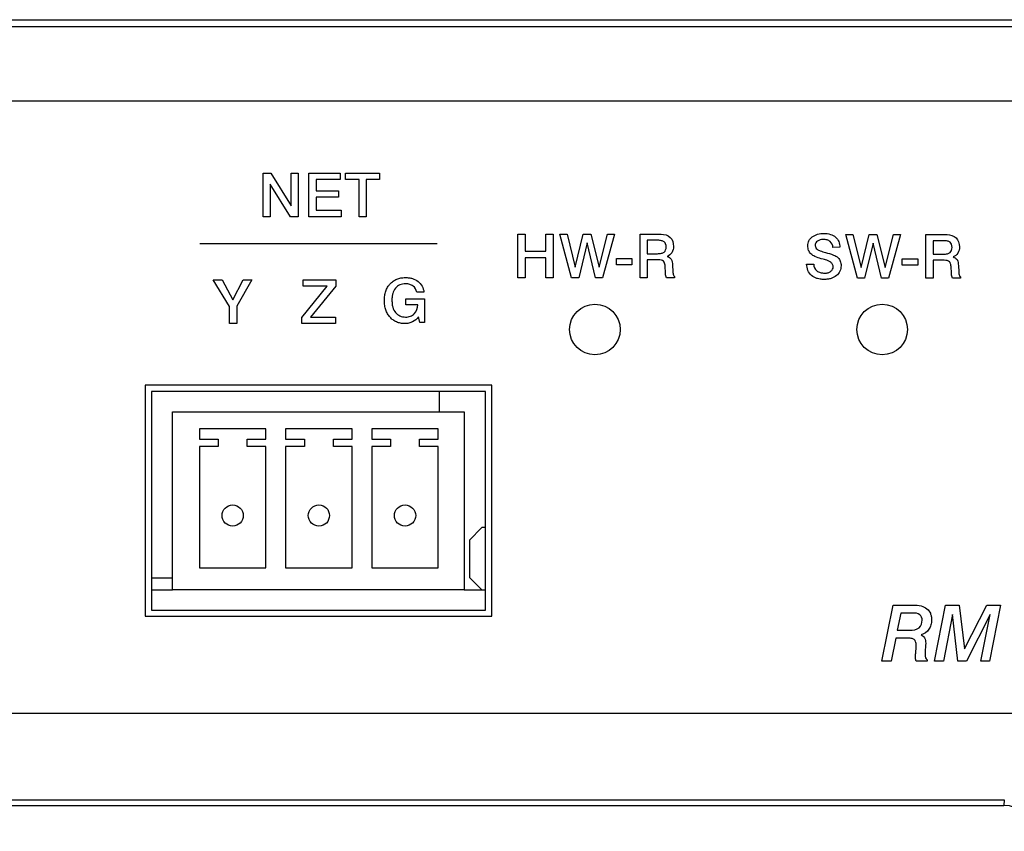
# Model space of a CAD drawing. Header units: inches. Extents: x 0 to 22, y 0 to 17.
# Tile 4 of 21: x 5.6 to 7.2, y 8.1 to 9.4. Entities that reach past the tile are written whole.
import ezdxf

# ---------------------------------------------------------------- set-up
doc = ezdxf.new("R2010")
doc.units = ezdxf.units.IN
doc.header["$LTSCALE"] = 1.21
doc.header["$MEASUREMENT"] = 0
doc.layers.get('0').update_dxf_attribs({"linetype": 'CONTINUOUS'})
doc.layers.add('3_ALL_AXES', color=7, linetype='CONTINUOUS')
doc.layers.add('7_ALL_FEATURES', color=7, linetype='CONTINUOUS')

msp = doc.modelspace()

# ---------------------------------------------------------------- linework, layer by layer
at = {"color": 7, "linetype": 'Continuous'}
for p, q in [((2.9024, 9.4098), (7.9224, 9.4098)), ((2.9014, 9.2798), (7.9234, 9.2798)), ((6.3672, 8.8147), (5.8322, 8.8147)), ((5.8322, 8.8147), (5.8322, 8.4647)), ((6.2937, 8.7822), (6.2937, 8.8147)), ((6.3672, 8.4647), (6.3672, 8.8147)), ((6.3614, 8.5968), (6.3414, 8.5768)), ((6.3672, 8.5968), (6.3614, 8.5968)), ((6.3414, 8.5768), (6.3414, 8.5168)), ((5.8322, 8.5165), (5.866, 8.5165)), ((6.3414, 8.5168), (6.3614, 8.4968)), ((5.8322, 8.4968), (5.866, 8.4968)), ((6.3332, 8.4968), (6.3672, 8.4968)), ((5.8322, 8.4647), (6.3672, 8.4647)), ((3.4464, 8.2998), (7.3784, 8.2998)), ((3.627, 8.161), (7.1979, 8.161)), ((3.6276, 8.1518), (7.1973, 8.1518))]:
    msp.add_line(p, q, dxfattribs=at)
at = {"color": 9, "linetype": 'Continuous'}
for p, q in [((3.2959, 9.399), (7.529, 9.399)), ((7.1979, 8.161), (7.1973, 8.1518))]:
    msp.add_line(p, q, dxfattribs=at)
at = {"color": 2, "linetype": 'Continuous'}
for p, q in [((6.0111, 9.1642), (6.0234, 9.1642)), ((6.0111, 9.0943), (6.0111, 9.1642)), ((6.0234, 9.1642), (6.056, 9.1119)), ((6.056, 9.1642), (6.0673, 9.1642)), ((6.056, 9.1119), (6.056, 9.1642)), ((6.0673, 9.1642), (6.0673, 9.0943)), ((6.0845, 9.1642), (6.1346, 9.1642)), ((6.0845, 9.0943), (6.0845, 9.1642)), ((6.1346, 9.1642), (6.1346, 9.154)), ((6.1431, 9.1642), (6.1977, 9.1642)), ((6.1431, 9.154), (6.1431, 9.1642)), ((6.1977, 9.1642), (6.1977, 9.154)), ((6.0222, 9.1466), (6.0222, 9.0943)), ((6.055, 9.0943), (6.0222, 9.1466)), ((6.1346, 9.154), (6.0959, 9.154)), ((6.0959, 9.154), (6.0959, 9.1357)), ((6.1647, 9.154), (6.1431, 9.154)), ((6.1647, 9.0943), (6.1647, 9.154)), ((6.1977, 9.154), (6.1763, 9.154)), ((6.1763, 9.154), (6.1763, 9.0943)), ((6.0959, 9.1357), (6.1316, 9.1357)), ((6.1316, 9.1357), (6.1316, 9.1259)), ((6.1316, 9.1259), (6.0959, 9.1259)), ((6.0959, 9.1259), (6.0959, 9.1048)), ((6.0959, 9.1048), (6.1359, 9.1048)), ((6.1359, 9.1048), (6.1359, 9.0943)), ((6.0222, 9.0943), (6.0111, 9.0943)), ((6.0673, 9.0943), (6.055, 9.0943)), ((6.1359, 9.0943), (6.0845, 9.0943)), ((6.1763, 9.0943), (6.1647, 9.0943)), ((6.4192, 9.0665), (6.4309, 9.0665)), ((6.4192, 8.9966), (6.4192, 9.0665)), ((6.4309, 9.0665), (6.4309, 9.039)), ((6.464, 9.0665), (6.4756, 9.0665)), ((6.464, 9.039), (6.464, 9.0665)), ((6.4756, 9.0665), (6.4756, 8.9966)), ((6.486, 9.0665), (6.4978, 9.0665)), ((6.5051, 8.9966), (6.486, 9.0665)), ((6.4978, 9.0665), (6.511, 9.0135)), ((6.511, 9.0135), (6.5237, 9.0665)), ((6.5237, 9.0665), (6.5361, 9.0665)), ((6.5361, 9.0665), (6.5491, 9.0137)), ((6.5491, 9.0137), (6.5624, 9.0665)), ((6.574, 9.0665), (6.5548, 8.9966)), ((6.5624, 9.0665), (6.574, 9.0665)), ((6.6146, 9.0665), (6.6448, 9.0665)), ((6.6146, 8.9966), (6.6146, 9.0665)), ((6.6448, 9.0665), (6.6484, 9.0664)), ((6.9439, 9.0658), (6.9556, 9.0658)), ((6.9629, 8.9959), (6.9439, 9.0658)), ((6.9556, 9.0658), (6.9689, 9.0128)), ((6.9689, 9.0128), (6.9816, 9.0658)), ((6.9816, 9.0658), (6.9939, 9.0658)), ((6.9939, 9.0658), (7.0069, 9.013)), ((7.0069, 9.013), (7.0203, 9.0658)), ((7.0319, 9.0658), (7.0127, 8.9959)), ((7.0203, 9.0658), (7.0319, 9.0658)), ((7.0725, 9.0658), (7.1027, 9.0658)), ((7.0725, 8.9959), (7.0725, 9.0658)), ((7.1027, 9.0658), (7.1063, 9.0657)), ((5.91, 9.0514), (6.2896, 9.0514)), ((6.5298, 9.0525), (6.5164, 8.9966)), ((6.5436, 8.9966), (6.5298, 9.0525)), ((6.643, 9.0567), (6.6261, 9.0567)), ((6.6261, 9.0567), (6.6261, 9.0352)), ((6.9877, 9.0518), (6.9743, 8.9959)), ((7.0014, 8.9959), (6.9877, 9.0518)), ((7.1009, 9.056), (7.084, 9.056)), ((7.084, 9.056), (7.084, 9.0345)), ((6.4309, 9.039), (6.464, 9.039)), ((6.6261, 9.0352), (6.6427, 9.0352)), ((6.9345, 9.0454), (6.9235, 9.0453)), ((7.084, 9.0345), (7.1006, 9.0345)), ((6.464, 9.0286), (6.4309, 9.0286)), ((6.4309, 9.0286), (6.4309, 8.9966)), ((6.464, 8.9966), (6.464, 9.0286)), ((6.5768, 9.0274), (6.6016, 9.0274)), ((6.5768, 9.0174), (6.5768, 9.0274)), ((6.6016, 9.0274), (6.6016, 9.0174)), ((6.6438, 9.0253), (6.6262, 9.0253)), ((6.6262, 9.0253), (6.6262, 8.9966)), ((6.8814, 9.0183), (6.8927, 9.0183)), ((6.9079, 9.0263), (6.9048, 9.0271)), ((7.0346, 9.0267), (7.0595, 9.0267)), ((7.0346, 9.0167), (7.0346, 9.0267)), ((7.0595, 9.0267), (7.0595, 9.0167)), ((7.1017, 9.0246), (7.084, 9.0246)), ((7.084, 9.0246), (7.084, 8.9959)), ((6.6016, 9.0174), (6.5768, 9.0174)), ((6.6553, 9.0058), (6.6549, 9.0141)), ((6.6665, 9.0167), (6.6672, 9.0067)), ((7.0595, 9.0167), (7.0346, 9.0167)), ((7.1132, 9.0051), (7.1128, 9.0134)), ((7.1244, 9.016), (7.125, 9.006)), ((5.9314, 8.9932), (5.9458, 8.9932)), ((5.9572, 8.9504), (5.9314, 8.9932)), ((5.9458, 8.9932), (5.9629, 8.9614)), ((5.9629, 8.9614), (5.9794, 8.9932)), ((5.9929, 8.9932), (5.9688, 8.9509)), ((5.9794, 8.9932), (5.9929, 8.9932)), ((6.075, 8.9934), (6.1275, 8.9934)), ((6.075, 8.9833), (6.075, 8.9934)), ((6.1275, 8.9934), (6.1275, 8.9831)), ((6.4309, 8.9966), (6.4192, 8.9966)), ((6.4756, 8.9966), (6.464, 8.9966)), ((6.5164, 8.9966), (6.5051, 8.9966)), ((6.5548, 8.9966), (6.5436, 8.9966)), ((6.6262, 8.9966), (6.6146, 8.9966)), ((6.67, 8.9966), (6.657, 8.9966)), ((6.67, 8.9986), (6.67, 8.9966)), ((6.9743, 8.9959), (6.9629, 8.9959)), ((7.0127, 8.9959), (7.0014, 8.9959)), ((7.084, 8.9959), (7.0725, 8.9959)), ((7.1279, 8.9959), (7.1149, 8.9959)), ((7.1279, 8.9979), (7.1279, 8.9959)), ((6.073, 8.9332), (6.1137, 8.9833)), ((6.1137, 8.9833), (6.075, 8.9833)), ((6.1275, 8.9831), (6.0872, 8.9337)), ((6.2687, 8.9737), (6.2572, 8.9737)), ((6.2396, 8.9629), (6.2695, 8.9629)), ((6.2396, 8.9533), (6.2396, 8.9629)), ((6.2695, 8.9629), (6.2695, 8.9252)), ((5.9572, 8.9233), (5.9572, 8.9504)), ((5.9688, 8.9509), (5.9688, 8.9233)), ((6.2588, 8.9533), (6.2396, 8.9533)), ((5.9688, 8.9233), (5.9572, 8.9233)), ((6.073, 8.9234), (6.073, 8.9332)), ((6.1272, 8.9234), (6.073, 8.9234)), ((6.0872, 8.9337), (6.1272, 8.9337)), ((6.1272, 8.9337), (6.1272, 8.9234)), ((6.2618, 8.9252), (6.2599, 8.934)), ((6.2695, 8.9252), (6.2618, 8.9252)), ((7.002, 8.3827), (7.0197, 8.4726)), ((7.0197, 8.4726), (7.0521, 8.4726)), ((7.0863, 8.3827), (7.104, 8.4726)), ((7.104, 8.4726), (7.1257, 8.4726)), ((7.1257, 8.4726), (7.1341, 8.4025)), ((7.1341, 8.4025), (7.1701, 8.4726)), ((7.1701, 8.4726), (7.192, 8.4726)), ((7.192, 8.4726), (7.1742, 8.3827)), ((7.032, 8.4599), (7.0266, 8.4324)), ((7.0514, 8.4599), (7.032, 8.4599)), ((7.1148, 8.4574), (7.1005, 8.3827)), ((7.1235, 8.3827), (7.1148, 8.4574)), ((7.1755, 8.4573), (7.1376, 8.3827)), ((7.1602, 8.3827), (7.1755, 8.4573)), ((7.0241, 8.4198), (7.0167, 8.3827)), ((7.0413, 8.4198), (7.0241, 8.4198)), ((7.0266, 8.4324), (7.0466, 8.4324)), ((7.056, 8.3956), (7.0566, 8.406)), ((7.0566, 8.406), (7.0567, 8.4083)), ((7.0719, 8.4078), (7.0714, 8.3981)), ((7.072, 8.4114), (7.0719, 8.4078)), ((7.0167, 8.3827), (7.002, 8.3827)), ((7.0744, 8.3827), (7.057, 8.3827)), ((7.0744, 8.3852), (7.0744, 8.3827)), ((7.1005, 8.3827), (7.0863, 8.3827)), ((7.1376, 8.3827), (7.1235, 8.3827)), ((7.1742, 8.3827), (7.1602, 8.3827))]:
    msp.add_line(p, q, dxfattribs=at)
at = {"color": 7, "linetype": 'Continuous'}
msp.add_arc((7.1973, 8.1018), 0.05, 10, 90, dxfattribs=at)
at = {"color": 2, "linetype": 'Continuous'}
for points, knots in [([(6.6484, 9.0664), (6.6536, 9.0664), (6.6649, 9.0633), (6.6682, 9.052), (6.6682, 9.0469)], [0, 0, 0, 0, 0.503831, 1, 1, 1, 1]), ([(6.9048, 9.0271), (6.9014, 9.028), (6.8955, 9.0299), (6.8881, 9.0342), (6.884, 9.0406), (6.8832, 9.0468), (6.8837, 9.052), (6.8855, 9.0573), (6.8904, 9.0628), (6.8991, 9.0669), (6.9058, 9.0676), (6.9094, 9.0676)], [0, 0, 0, 0, 0.153728, 0.267989, 0.365051, 0.473071, 0.533807, 0.591595, 0.710957, 0.845034, 1, 1, 1, 1]), ([(6.9094, 9.0676), (6.9128, 9.0676), (6.9194, 9.0668), (6.928, 9.0622), (6.9335, 9.0546), (6.9345, 9.0485), (6.9345, 9.0454)], [0, 0, 0, 0, 0.276384, 0.519916, 0.751947, 1, 1, 1, 1]), ([(7.1063, 9.0657), (7.1115, 9.0657), (7.1228, 9.0626), (7.1261, 9.0513), (7.1261, 9.0462)], [0, 0, 0, 0, 0.503831, 1, 1, 1, 1]), ([(6.6427, 9.0352), (6.6449, 9.0352), (6.6485, 9.0354), (6.6534, 9.0373), (6.6561, 9.0413), (6.6566, 9.046), (6.6561, 9.0507), (6.6535, 9.0546), (6.6487, 9.0564), (6.6451, 9.0567), (6.643, 9.0567)], [0, 0, 0, 0, 0.159109, 0.275675, 0.379308, 0.505529, 0.628738, 0.730003, 0.844401, 1, 1, 1, 1]), ([(6.9235, 9.0453), (6.9233, 9.0488), (6.9208, 9.0543), (6.914, 9.0576), (6.9083, 9.0582), (6.903, 9.0577), (6.8987, 9.0557), (6.8957, 9.0526), (6.895, 9.0497), (6.8951, 9.0482), (6.8951, 9.0479)], [0, 0, 0, 0, 0.255943, 0.390065, 0.544872, 0.673964, 0.787585, 0.8872, 0.979576, 1, 1, 1, 1]), ([(7.1006, 9.0345), (7.1027, 9.0345), (7.1064, 9.0347), (7.1113, 9.0366), (7.114, 9.0406), (7.1145, 9.0453), (7.114, 9.05), (7.1113, 9.0539), (7.1065, 9.0557), (7.103, 9.056), (7.1009, 9.056)], [0, 0, 0, 0, 0.158973, 0.275648, 0.379276, 0.505489, 0.628706, 0.730311, 0.844198, 1, 1, 1, 1]), ([(6.6682, 9.0469), (6.6682, 9.0434), (6.6668, 9.0364), (6.6612, 9.0319), (6.6582, 9.0307)], [0, 0, 0, 0, 0.522624, 1, 1, 1, 1]), ([(6.8951, 9.0479), (6.8952, 9.0469), (6.8958, 9.0448), (6.8985, 9.0416), (6.9042, 9.0392), (6.9088, 9.0378), (6.9116, 9.0371)], [0, 0, 0, 0, 0.137513, 0.316517, 0.580967, 1, 1, 1, 1]), ([(6.9116, 9.0371), (6.9159, 9.036), (6.9229, 9.0339), (6.9317, 9.0296), (6.9359, 9.0231), (6.9367, 9.0168), (6.9362, 9.0113), (6.9343, 9.0055), (6.9293, 8.9993), (6.9219, 8.9957), (6.9151, 8.9942), (6.9093, 8.9939), (6.9038, 8.9942), (6.9003, 8.9949), (6.8989, 8.9953)], [0, 0, 0, 0, 0.156653, 0.2573, 0.333423, 0.419531, 0.474742, 0.526608, 0.630798, 0.744576, 0.807321, 0.87601, 0.948079, 1, 1, 1, 1]), ([(7.1261, 9.0462), (7.1261, 9.0427), (7.1247, 9.0357), (7.119, 9.0312), (7.1161, 9.03)], [0, 0, 0, 0, 0.522624, 1, 1, 1, 1]), ([(6.6549, 9.0141), (6.6548, 9.016), (6.6545, 9.0192), (6.6524, 9.0234), (6.6484, 9.0251), (6.6455, 9.0253), (6.6438, 9.0253)], [0, 0, 0, 0, 0.311321, 0.523331, 0.725542, 1, 1, 1, 1]), ([(6.6582, 9.0307), (6.6606, 9.0299), (6.666, 9.0264), (6.6664, 9.02), (6.6665, 9.0167)], [0, 0, 0, 0, 0.432163, 1, 1, 1, 1]), ([(6.8989, 8.9953), (6.8985, 8.9954), (6.895, 8.9964), (6.8855, 9.0011), (6.8816, 9.0118), (6.8814, 9.0183)], [0, 0, 0, 0, 0.036239, 0.358355, 1, 1, 1, 1]), ([(6.8927, 9.0183), (6.8929, 9.0144), (6.8957, 9.0082), (6.9023, 9.0051), (6.9067, 9.0042), (6.9109, 9.0039), (6.9156, 9.0044), (6.9201, 9.0066), (6.9232, 9.0099), (6.924, 9.0129), (6.9239, 9.0144), (6.9239, 9.0145)], [0, 0, 0, 0, 0.265133, 0.404146, 0.481542, 0.566836, 0.691126, 0.801283, 0.899108, 0.989844, 1, 1, 1, 1]), ([(6.9239, 9.0145), (6.9239, 9.0149), (6.9237, 9.0161), (6.9229, 9.0179), (6.9217, 9.0198), (6.9196, 9.0222), (6.9148, 9.0245), (6.9105, 9.0257), (6.9079, 9.0263)], [0, 0, 0, 0, 0.063183, 0.164366, 0.272783, 0.378792, 0.617059, 1, 1, 1, 1]), ([(7.1128, 9.0134), (7.1127, 9.0153), (7.1123, 9.0185), (7.1103, 9.0227), (7.1062, 9.0244), (7.1033, 9.0246), (7.1017, 9.0246)], [0, 0, 0, 0, 0.311095, 0.52295, 0.725097, 1, 1, 1, 1]), ([(7.1161, 9.03), (7.1184, 9.0292), (7.1239, 9.0257), (7.1242, 9.0193), (7.1244, 9.016)], [0, 0, 0, 0, 0.431291, 1, 1, 1, 1]), ([(6.657, 8.9966), (6.6565, 8.9976), (6.6555, 9.0006), (6.6554, 9.0038), (6.6553, 9.0058)], [0, 0, 0, 0, 0.366223, 1, 1, 1, 1]), ([(6.6672, 9.0066), (6.6672, 9.0056), (6.6674, 9.0028), (6.6684, 8.9995), (6.67, 8.9986)], [0, 0, 0, 0, 0.344258, 1, 1, 1, 1]), ([(7.1149, 8.9959), (7.1143, 8.9969), (7.1134, 8.9999), (7.1132, 9.0031), (7.1132, 9.0051)], [0, 0, 0, 0, 0.366223, 1, 1, 1, 1]), ([(7.125, 9.0059), (7.1251, 9.0049), (7.1253, 9.0021), (7.1263, 8.9988), (7.1279, 8.9979)], [0, 0, 0, 0, 0.344307, 1, 1, 1, 1]), ([(6.2128, 8.9848), (6.2133, 8.9855), (6.2153, 8.9879), (6.2192, 8.9915), (6.225, 8.9947), (6.2316, 8.9965), (6.2383, 8.9971), (6.2446, 8.9967), (6.2517, 8.9952), (6.2626, 8.9901), (6.2678, 8.9801), (6.2687, 8.9737)], [0, 0, 0, 0, 0.037925, 0.13064, 0.221889, 0.31627, 0.417947, 0.502971, 0.581219, 0.724917, 1, 1, 1, 1]), ([(6.2572, 8.9737), (6.2564, 8.9774), (6.2531, 8.9829), (6.2458, 8.9864), (6.24, 8.9871), (6.2346, 8.9866), (6.2287, 8.985), (6.2224, 8.9802), (6.2189, 8.9729), (6.2176, 8.9661), (6.2173, 8.9604), (6.2176, 8.9554), (6.2181, 8.9524), (6.2183, 8.9513)], [0, 0, 0, 0, 0.158939, 0.240648, 0.331204, 0.400338, 0.46374, 0.584846, 0.716072, 0.790693, 0.873774, 0.955568, 1, 1, 1, 1]), ([(6.2599, 8.934), (6.2574, 8.9307), (6.2525, 8.9264), (6.2444, 8.9237), (6.2378, 8.9231), (6.2311, 8.9237), (6.2247, 8.9256), (6.2191, 8.9289), (6.2142, 8.9334), (6.2103, 8.9388), (6.2074, 8.9452), (6.2057, 8.9524), (6.2053, 8.9601), (6.2057, 8.9679), (6.2074, 8.9751), (6.2099, 8.9807), (6.212, 8.9837), (6.2128, 8.9848)], [0, 0, 0, 0, 0.116042, 0.17467, 0.237125, 0.302076, 0.363038, 0.422828, 0.484439, 0.547597, 0.611936, 0.679923, 0.75366, 0.828698, 0.897463, 0.962119, 1, 1, 1, 1]), ([(6.2183, 8.9513), (6.2185, 8.9507), (6.2194, 8.9469), (6.2225, 8.9406), (6.2287, 8.9357), (6.2345, 8.934), (6.2389, 8.9336), (6.2432, 8.9339), (6.2481, 8.9352), (6.2558, 8.9401), (6.2586, 8.9482), (6.2588, 8.9533)], [0, 0, 0, 0, 0.03534, 0.193263, 0.338106, 0.412191, 0.492175, 0.560305, 0.623674, 0.745473, 1, 1, 1, 1]), ([(7.0521, 8.4726), (7.0564, 8.4726), (7.0641, 8.472), (7.0743, 8.4677), (7.0794, 8.4609), (7.0811, 8.4546), (7.0815, 8.4496), (7.0812, 8.445), (7.0802, 8.4396), (7.0766, 8.4313), (7.0697, 8.4265), (7.065, 8.4249)], [0, 0, 0, 0, 0.173982, 0.311242, 0.434913, 0.501676, 0.575883, 0.635481, 0.691111, 0.794749, 1, 1, 1, 1]), ([(7.0664, 8.4484), (7.0664, 8.4515), (7.0633, 8.4593), (7.0552, 8.4599), (7.0514, 8.4599)], [0, 0, 0, 0, 0.447121, 1, 1, 1, 1]), ([(7.0466, 8.4324), (7.0517, 8.4324), (7.0624, 8.4337), (7.0664, 8.444), (7.0664, 8.4484)], [0, 0, 0, 0, 0.542042, 1, 1, 1, 1]), ([(7.0567, 8.4083), (7.0567, 8.4101), (7.0565, 8.4135), (7.0537, 8.418), (7.048, 8.4196), (7.0439, 8.4198), (7.0413, 8.4198)], [0, 0, 0, 0, 0.251979, 0.441835, 0.664209, 1, 1, 1, 1]), ([(7.065, 8.4249), (7.0671, 8.4238), (7.0717, 8.4201), (7.072, 8.4143), (7.072, 8.4114)], [0, 0, 0, 0, 0.450329, 1, 1, 1, 1]), ([(7.057, 8.3827), (7.0566, 8.3835), (7.056, 8.3852), (7.0558, 8.3879), (7.0559, 8.3904), (7.0559, 8.393), (7.0559, 8.3946), (7.056, 8.3956)], [0, 0, 0, 0, 0.198809, 0.405651, 0.619003, 0.772379, 1, 1, 1, 1]), ([(7.0714, 8.3981), (7.0713, 8.3973), (7.0713, 8.3957), (7.0712, 8.3924), (7.0714, 8.3886), (7.0733, 8.386), (7.0744, 8.3852)], [0, 0, 0, 0, 0.179672, 0.346414, 0.714302, 1, 1, 1, 1])]:
    msp.add_open_spline(points, degree=3, knots=knots, dxfattribs=at)
at = {"layer": '3_ALL_AXES', "color": 7, "linetype": 'Continuous'}
for p, q in [((6.3774, 8.8248), (5.8224, 8.8248)), ((5.8224, 8.8248), (5.8224, 8.4548)), ((6.3774, 8.4548), (6.3774, 8.8248)), ((5.8224, 8.4548), (6.3774, 8.4548))]:
    msp.add_line(p, q, dxfattribs=at)
for centre in [(6.5424, 8.9138), (7.0024, 8.9138)]:
    msp.add_circle(centre, 0.0405, dxfattribs=at)
at = {"layer": '7_ALL_FEATURES', "color": 7, "linetype": 'Continuous'}
for p, q in [((5.866, 8.7822), (6.3332, 8.7822)), ((5.866, 8.4968), (5.866, 8.7822)), ((6.3332, 8.7822), (6.3332, 8.4968)), ((6.0156, 8.7547), (5.9092, 8.7547)), ((5.9092, 8.7547), (5.9092, 8.7383)), ((6.0156, 8.7383), (6.0156, 8.7547)), ((6.1536, 8.7547), (6.0472, 8.7547)), ((6.0472, 8.7547), (6.0472, 8.7383)), ((6.1536, 8.7383), (6.1536, 8.7547)), ((6.2916, 8.7547), (6.1852, 8.7547)), ((6.1852, 8.7547), (6.1852, 8.7383)), ((6.2916, 8.7383), (6.2916, 8.7547)), ((5.9092, 8.7383), (5.9392, 8.7383)), ((5.9392, 8.7383), (5.9392, 8.7266)), ((5.9856, 8.7383), (6.0156, 8.7383)), ((5.9856, 8.7266), (5.9856, 8.7383)), ((6.0472, 8.7383), (6.0772, 8.7383)), ((6.0772, 8.7383), (6.0772, 8.7266)), ((6.1236, 8.7383), (6.1536, 8.7383)), ((6.1236, 8.7266), (6.1236, 8.7383)), ((6.1852, 8.7383), (6.2152, 8.7383)), ((6.2152, 8.7383), (6.2152, 8.7266)), ((6.2616, 8.7383), (6.2916, 8.7383)), ((6.2616, 8.7266), (6.2616, 8.7383)), ((5.9392, 8.7266), (5.9092, 8.7266)), ((5.9092, 8.7266), (5.9092, 8.5323)), ((6.0156, 8.7266), (5.9856, 8.7266)), ((6.0156, 8.5323), (6.0156, 8.7266)), ((6.0772, 8.7266), (6.0472, 8.7266)), ((6.0472, 8.7266), (6.0472, 8.5323)), ((6.1536, 8.7266), (6.1236, 8.7266)), ((6.1536, 8.5323), (6.1536, 8.7266)), ((6.2152, 8.7266), (6.1852, 8.7266)), ((6.1852, 8.7266), (6.1852, 8.5323)), ((6.2916, 8.7266), (6.2616, 8.7266)), ((6.2916, 8.5323), (6.2916, 8.7266)), ((5.9092, 8.5323), (6.0156, 8.5323)), ((6.0472, 8.5323), (6.1536, 8.5323)), ((6.1852, 8.5323), (6.2916, 8.5323)), ((6.3332, 8.4968), (5.866, 8.4968))]:
    msp.add_line(p, q, dxfattribs=at)
for centre in [(5.9624, 8.616), (6.1004, 8.616), (6.2384, 8.616)]:
    msp.add_circle(centre, 0.017, dxfattribs=at)

doc.saveas('drawing.dxf')
